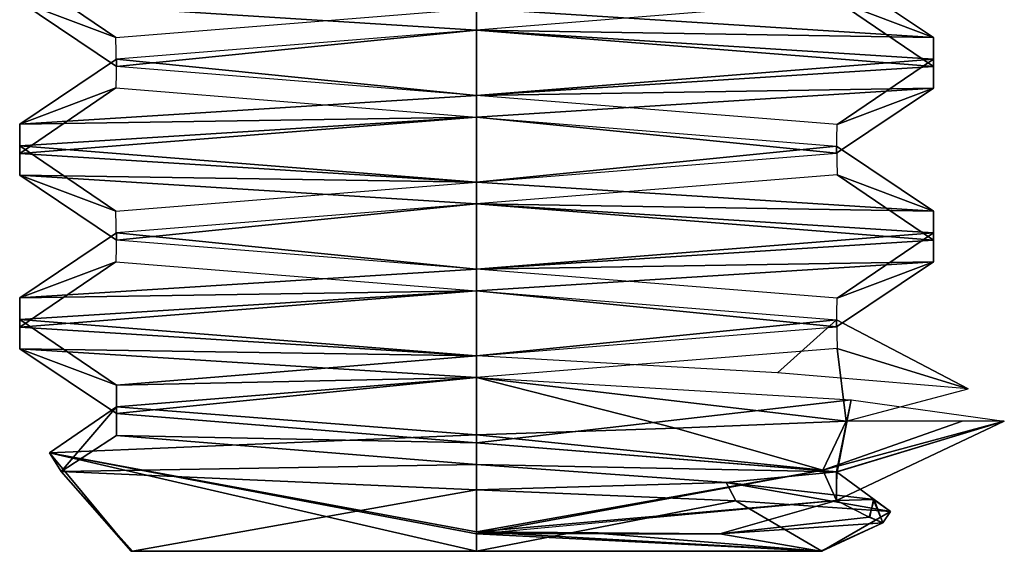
# Model space of a CAD drawing. Header units: inches. Extents: x -9 to 9, y -0.4 to 0.6.
# Tile 40 of 98: x -2.0822 to -1.905, y -0.445 to -0.3494. Entities that reach past the tile are written whole.
import ezdxf

# ---------------------------------------------------------------- set-up
doc = ezdxf.new("R2010")
doc.units = ezdxf.units.IN
doc.header["$LTSCALE"] = 65.185185
doc.header["$MEASUREMENT"] = 0
for name, color, linetype in [('1019', 7, 'CONTINUOUS'), ('1021', 7, 'CONTINUOUS'), ('1022', 7, 'CONTINUOUS'), ('1024', 7, 'CONTINUOUS'), ('1026', 7, 'CONTINUOUS'), ('1027', 7, 'CONTINUOUS'), ('1032', 7, 'CONTINUOUS'), ('1033', 7, 'CONTINUOUS'), ('1037', 7, 'CONTINUOUS'), ('1038', 7, 'CONTINUOUS'), ('1040', 7, 'CONTINUOUS'), ('1043', 7, 'CONTINUOUS'), ('1167', 7, 'CONTINUOUS'), ('1168', 7, 'CONTINUOUS'), ('1171', 7, 'CONTINUOUS'), ('1172', 7, 'CONTINUOUS'), ('1174', 7, 'CONTINUOUS'), ('1176', 7, 'CONTINUOUS'), ('1177', 7, 'CONTINUOUS'), ('1182', 7, 'CONTINUOUS'), ('1183', 7, 'CONTINUOUS'), ('1187', 7, 'CONTINUOUS'), ('1188', 7, 'CONTINUOUS'), ('1191', 7, 'CONTINUOUS'), ('1192', 7, 'CONTINUOUS')]:
    doc.layers.add(name, color=color, linetype=linetype)

msp = doc.modelspace()

# ---------------------------------------------------------------- linework, layer by layer
at = {"layer": '1019', "color": 253, "linetype": 'Continuous', "true_color": 0xa2afbf}
for points in [[(-1.91777, -0.35253, 4.30443), (-2, -0.35125, 4.257), (-2, -0.34734, 4.257), (-1.91777, -0.35253, 4.30443)], [(-1.91776, -0.35644, 4.30444), (-2, -0.35125, 4.257), (-1.91777, -0.35253, 4.30443), (-1.91776, -0.35644, 4.30444)], [(-1.91776, -0.35778, 4.39956), (-1.91776, -0.35644, 4.30444), (-1.91777, -0.35253, 4.30443), (-1.91776, -0.35778, 4.39956)], [(-2, -0.36297, 4.447), (-1.91777, -0.36168, 4.39957), (-1.91776, -0.35778, 4.39956), (-2, -0.36297, 4.447)], [(-1.91777, -0.36168, 4.39957), (-1.91776, -0.35644, 4.30444), (-1.91776, -0.35778, 4.39956), (-1.91777, -0.36168, 4.39957)], [(-2, -0.36688, 4.447), (-1.91777, -0.36168, 4.39957), (-2, -0.36297, 4.447), (-2, -0.36688, 4.447)]]:
    msp.add_3dface(points, dxfattribs=at)
at = {"layer": '1021', "color": 253, "linetype": 'Continuous', "true_color": 0xa2afbf}
for points in [[(-2, -0.40984, 4.4267), (-2.06479, -0.41508, 4.38919), (-2, -0.41375, 4.4267), (-2, -0.40984, 4.4267)], [(-2.06479, -0.41508, 4.38919), (-2.06479, -0.41899, 4.38919), (-2, -0.41375, 4.4267), (-2.06479, -0.41508, 4.38919)], [(-2.06479, -0.41508, 4.38919), (-2.06479, -0.42023, 4.31481), (-2.06479, -0.41899, 4.38919), (-2.06479, -0.41508, 4.38919)], [(-2.06479, -0.42023, 4.31481), (-2.06479, -0.42414, 4.31481), (-2.06479, -0.41899, 4.38919), (-2.06479, -0.42023, 4.31481)], [(-2.06479, -0.42023, 4.31481), (-2, -0.42547, 4.2773), (-2.06479, -0.42414, 4.31481), (-2.06479, -0.42023, 4.31481)], [(-2, -0.42547, 4.2773), (-2, -0.42938, 4.2773), (-2.06479, -0.42414, 4.31481), (-2, -0.42547, 4.2773)]]:
    msp.add_3dface(points, dxfattribs=at)
at = {"layer": '1022', "color": 253, "linetype": 'Continuous', "true_color": 0xa2afbf}
for points in [[(-2, -0.39813, 4.447), (-2, -0.39422, 4.447), (-2.08223, -0.39941, 4.39957), (-2, -0.39813, 4.447)], [(-2.08224, -0.40332, 4.39956), (-2, -0.39813, 4.447), (-2.08223, -0.39941, 4.39957), (-2.08224, -0.40332, 4.39956)], [(-2.08224, -0.40332, 4.39956), (-2.08223, -0.39941, 4.39957), (-2.08224, -0.40465, 4.30444), (-2.08224, -0.40332, 4.39956)], [(-2.08223, -0.40856, 4.30443), (-2.08224, -0.40332, 4.39956), (-2.08224, -0.40465, 4.30444), (-2.08223, -0.40856, 4.30443)], [(-2.08223, -0.40856, 4.30443), (-2.08224, -0.40465, 4.30444), (-2, -0.40984, 4.257), (-2.08223, -0.40856, 4.30443)], [(-2, -0.41375, 4.257), (-2.08223, -0.40856, 4.30443), (-2, -0.40984, 4.257), (-2, -0.41375, 4.257)]]:
    msp.add_3dface(points, dxfattribs=at)
at = {"layer": '1024', "color": 253, "linetype": 'Continuous', "true_color": 0xa2afbf}
for points in [[(-2, -0.36688, 4.447), (-2, -0.36297, 4.447), (-2.08223, -0.36816, 4.39957), (-2, -0.36688, 4.447)], [(-2.08224, -0.37207, 4.39956), (-2, -0.36688, 4.447), (-2.08223, -0.36816, 4.39957), (-2.08224, -0.37207, 4.39956)], [(-2.08224, -0.37207, 4.39956), (-2.08223, -0.36816, 4.39957), (-2.08224, -0.3734, 4.30444), (-2.08224, -0.37207, 4.39956)], [(-2.08223, -0.37731, 4.30443), (-2.08224, -0.37207, 4.39956), (-2.08224, -0.3734, 4.30444), (-2.08223, -0.37731, 4.30443)], [(-2.08223, -0.37731, 4.30443), (-2.08224, -0.3734, 4.30444), (-2, -0.37859, 4.257), (-2.08223, -0.37731, 4.30443)], [(-2, -0.3825, 4.257), (-2.08223, -0.37731, 4.30443), (-2, -0.37859, 4.257), (-2, -0.3825, 4.257)]]:
    msp.add_3dface(points, dxfattribs=at)
at = {"layer": '1026', "color": 253, "linetype": 'Continuous', "true_color": 0xa2afbf}
for points in [[(-2, -0.43394, 4.26938), (-1.95334, -0.4359, 4.2862), (-2, -0.445, 4.28044), (-2, -0.43394, 4.26938)], [(-2, -0.445, 4.28044), (-1.95334, -0.4359, 4.2862), (-1.93783, -0.445, 4.3166), (-2, -0.445, 4.28044)], [(-1.95334, -0.4359, 4.2862), (-1.92548, -0.43783, 4.32661), (-1.93783, -0.445, 4.3166), (-1.95334, -0.4359, 4.2862)], [(-1.92548, -0.43783, 4.32661), (-1.92689, -0.43988, 4.37514), (-1.93783, -0.445, 4.3166), (-1.92548, -0.43783, 4.32661)], [(-1.92689, -0.43988, 4.37514), (-1.95619, -0.44186, 4.41251), (-1.9381, -0.445, 4.38788), (-1.92689, -0.43988, 4.37514)], [(-1.93783, -0.445, 4.3166), (-1.92689, -0.43988, 4.37514), (-1.9381, -0.445, 4.38788), (-1.93783, -0.445, 4.3166)], [(-2, -0.44186, 4.4267), (-2, -0.445, 4.42356), (-1.9381, -0.445, 4.38788), (-2, -0.44186, 4.4267)], [(-1.97697, -0.44186, 4.42307), (-2, -0.44186, 4.4267), (-1.9381, -0.445, 4.38788), (-1.97697, -0.44186, 4.42307)], [(-1.95619, -0.44186, 4.41251), (-1.97697, -0.44186, 4.42307), (-1.9381, -0.445, 4.38788), (-1.95619, -0.44186, 4.41251)]]:
    msp.add_3dface(points, dxfattribs=at)
at = {"layer": '1027', "color": 253, "linetype": 'Continuous', "true_color": 0xa2afbf}
msp.add_3dface([(-2, -0.34734, 4.257), (-2, -0.35125, 4.257), (-2.08223, -0.34606, 4.30443), (-2, -0.34734, 4.257)], dxfattribs=at)
at = {"layer": '1032', "color": 253, "linetype": 'Continuous', "true_color": 0xa2afbf}
for points in [[(-2, -0.44186, 4.4267), (-2, -0.42404, 4.44452), (-2.07686, -0.4273, 4.39738), (-2, -0.44186, 4.4267)], [(-2, -0.44186, 4.4267), (-2.07686, -0.4273, 4.39738), (-2, -0.445, 4.42356), (-2, -0.44186, 4.4267)], [(-2.07686, -0.4273, 4.39738), (-2.07477, -0.43063, 4.30965), (-2.06217, -0.445, 4.3874), (-2.07686, -0.4273, 4.39738)], [(-2, -0.445, 4.42356), (-2.07686, -0.4273, 4.39738), (-2.06217, -0.445, 4.3874), (-2, -0.445, 4.42356)], [(-2.07477, -0.43063, 4.30965), (-2, -0.43394, 4.26938), (-2.0619, -0.445, 4.31612), (-2.07477, -0.43063, 4.30965)], [(-2.06217, -0.445, 4.3874), (-2.07477, -0.43063, 4.30965), (-2.0619, -0.445, 4.31612), (-2.06217, -0.445, 4.3874)], [(-2.0619, -0.445, 4.31612), (-2, -0.43394, 4.26938), (-2, -0.445, 4.28044), (-2.0619, -0.445, 4.31612)]]:
    msp.add_3dface(points, dxfattribs=at)
at = {"layer": '1033', "color": 253, "linetype": 'Continuous', "true_color": 0xa2afbf}
for points in [[(-2, -0.3825, 4.257), (-2, -0.37859, 4.257), (-1.91777, -0.38378, 4.30443), (-2, -0.3825, 4.257)], [(-1.91776, -0.38769, 4.30444), (-2, -0.3825, 4.257), (-1.91777, -0.38378, 4.30443), (-1.91776, -0.38769, 4.30444)], [(-1.91776, -0.38769, 4.30444), (-1.91777, -0.38378, 4.30443), (-1.91776, -0.38903, 4.39956), (-1.91776, -0.38769, 4.30444)], [(-1.91777, -0.39293, 4.39957), (-1.91776, -0.38769, 4.30444), (-1.91776, -0.38903, 4.39956), (-1.91777, -0.39293, 4.39957)], [(-1.91777, -0.39293, 4.39957), (-1.91776, -0.38903, 4.39956), (-2, -0.39422, 4.447), (-1.91777, -0.39293, 4.39957)], [(-2, -0.39813, 4.447), (-1.91777, -0.39293, 4.39957), (-2, -0.39422, 4.447), (-2, -0.39813, 4.447)]]:
    msp.add_3dface(points, dxfattribs=at)
at = {"layer": '1037', "color": 253, "linetype": 'Continuous', "true_color": 0xa2afbf}
for points in [[(-2.08224, -0.34082, 4.39956), (-2.08223, -0.34606, 4.30443), (-2.06491, -0.35258, 4.38898), (-2.08224, -0.34082, 4.39956)], [(-2, -0.34734, 4.4267), (-2.08224, -0.34082, 4.39956), (-2.06491, -0.35258, 4.38898), (-2, -0.34734, 4.4267)], [(-2.08223, -0.34606, 4.30443), (-2, -0.35125, 4.257), (-2.06482, -0.35775, 4.31486), (-2.08223, -0.34606, 4.30443)], [(-2.06491, -0.35258, 4.38898), (-2.08223, -0.34606, 4.30443), (-2.06482, -0.35775, 4.31486), (-2.06491, -0.35258, 4.38898)], [(-2.06482, -0.35775, 4.31486), (-2, -0.35125, 4.257), (-2, -0.36297, 4.2773), (-2.06482, -0.35775, 4.31486)], [(-2, -0.35125, 4.257), (-1.91776, -0.35644, 4.30444), (-2, -0.36297, 4.2773), (-2, -0.35125, 4.257)], [(-2, -0.36297, 4.2773), (-1.91776, -0.35644, 4.30444), (-1.93509, -0.3682, 4.31502), (-2, -0.36297, 4.2773)], [(-1.91776, -0.35644, 4.30444), (-1.91777, -0.36168, 4.39957), (-1.93509, -0.3682, 4.31502), (-1.91776, -0.35644, 4.30444)], [(-1.91777, -0.36168, 4.39957), (-2, -0.36688, 4.447), (-1.93518, -0.37337, 4.38914), (-1.91777, -0.36168, 4.39957)], [(-1.93509, -0.3682, 4.31502), (-1.91777, -0.36168, 4.39957), (-1.93518, -0.37337, 4.38914), (-1.93509, -0.3682, 4.31502)], [(-2, -0.36688, 4.447), (-2.08224, -0.37207, 4.39956), (-2, -0.37859, 4.4267), (-2, -0.36688, 4.447)], [(-1.93518, -0.37337, 4.38914), (-2, -0.36688, 4.447), (-2, -0.37859, 4.4267), (-1.93518, -0.37337, 4.38914)], [(-2.08224, -0.37207, 4.39956), (-2.08223, -0.37731, 4.30443), (-2.06491, -0.38383, 4.38898), (-2.08224, -0.37207, 4.39956)], [(-2, -0.37859, 4.4267), (-2.08224, -0.37207, 4.39956), (-2.06491, -0.38383, 4.38898), (-2, -0.37859, 4.4267)], [(-2.08223, -0.37731, 4.30443), (-2, -0.3825, 4.257), (-2.06482, -0.389, 4.31486), (-2.08223, -0.37731, 4.30443)], [(-2.06491, -0.38383, 4.38898), (-2.08223, -0.37731, 4.30443), (-2.06482, -0.389, 4.31486), (-2.06491, -0.38383, 4.38898)], [(-2.06482, -0.389, 4.31486), (-2, -0.3825, 4.257), (-2, -0.39422, 4.2773), (-2.06482, -0.389, 4.31486)], [(-2, -0.3825, 4.257), (-1.91776, -0.38769, 4.30444), (-2, -0.39422, 4.2773), (-2, -0.3825, 4.257)], [(-2, -0.39422, 4.2773), (-1.91776, -0.38769, 4.30444), (-1.93509, -0.39945, 4.31502), (-2, -0.39422, 4.2773)], [(-1.91776, -0.38769, 4.30444), (-1.91777, -0.39293, 4.39957), (-1.93509, -0.39945, 4.31502), (-1.91776, -0.38769, 4.30444)], [(-1.91777, -0.39293, 4.39957), (-2, -0.39813, 4.447), (-1.93518, -0.40462, 4.38914), (-1.91777, -0.39293, 4.39957)], [(-1.93509, -0.39945, 4.31502), (-1.91777, -0.39293, 4.39957), (-1.93518, -0.40462, 4.38914), (-1.93509, -0.39945, 4.31502)], [(-2, -0.39813, 4.447), (-2.08224, -0.40332, 4.39956), (-2, -0.40984, 4.4267), (-2, -0.39813, 4.447)], [(-1.93518, -0.40462, 4.38914), (-2, -0.39813, 4.447), (-2, -0.40984, 4.4267), (-1.93518, -0.40462, 4.38914)], [(-2.08224, -0.40332, 4.39956), (-2.08223, -0.40856, 4.30443), (-2.06479, -0.41508, 4.38919), (-2.08224, -0.40332, 4.39956)], [(-2, -0.40984, 4.4267), (-2.08224, -0.40332, 4.39956), (-2.06479, -0.41508, 4.38919), (-2, -0.40984, 4.4267)], [(-2.08223, -0.40856, 4.30443), (-2, -0.41375, 4.257), (-2.06479, -0.42023, 4.31481), (-2.08223, -0.40856, 4.30443)], [(-2.06479, -0.41508, 4.38919), (-2.08223, -0.40856, 4.30443), (-2.06479, -0.42023, 4.31481), (-2.06479, -0.41508, 4.38919)], [(-2.06479, -0.42023, 4.31481), (-2, -0.41375, 4.257), (-2, -0.42547, 4.2773), (-2.06479, -0.42023, 4.31481)], [(-2, -0.41375, 4.257), (-1.93257, -0.41772, 4.28508), (-2, -0.42547, 4.2773), (-2, -0.41375, 4.257)], [(-2, -0.42547, 4.2773), (-1.93257, -0.41772, 4.28508), (-1.93509, -0.4307, 4.31502), (-2, -0.42547, 4.2773)], [(-1.93257, -0.41772, 4.28508), (-1.905, -0.42156, 4.352), (-1.93509, -0.4307, 4.31502), (-1.93257, -0.41772, 4.28508)], [(-1.905, -0.42156, 4.352), (-1.93764, -0.43041, 4.41144), (-1.93518, -0.43587, 4.38914), (-1.905, -0.42156, 4.352)], [(-1.93509, -0.4307, 4.31502), (-1.905, -0.42156, 4.352), (-1.93518, -0.43587, 4.38914), (-1.93509, -0.4307, 4.31502)], [(-1.93764, -0.43041, 4.41144), (-2, -0.44186, 4.4267), (-1.93518, -0.43587, 4.38914), (-1.93764, -0.43041, 4.41144)]]:
    msp.add_3dface(points, dxfattribs=at)
at = {"layer": '1038', "color": 253, "linetype": 'Continuous', "true_color": 0xa2afbf}
for points in [[(-1.91777, -0.35253, 4.30443), (-2, -0.34734, 4.257), (-1.93518, -0.34085, 4.31486), (-1.91777, -0.35253, 4.30443)], [(-1.93509, -0.34602, 4.38898), (-1.91777, -0.35253, 4.30443), (-1.93518, -0.34085, 4.31486), (-1.93509, -0.34602, 4.38898)], [(-2, -0.35125, 4.4267), (-1.91776, -0.35778, 4.39956), (-1.93509, -0.34602, 4.38898), (-2, -0.35125, 4.4267)], [(-1.91776, -0.35778, 4.39956), (-1.91777, -0.35253, 4.30443), (-1.93509, -0.34602, 4.38898), (-1.91776, -0.35778, 4.39956)], [(-2.06482, -0.35647, 4.38914), (-2, -0.36297, 4.447), (-2, -0.35125, 4.4267), (-2.06482, -0.35647, 4.38914)], [(-2, -0.36297, 4.447), (-1.91776, -0.35778, 4.39956), (-2, -0.35125, 4.4267), (-2, -0.36297, 4.447)], [(-2.08223, -0.36816, 4.39957), (-2, -0.36297, 4.447), (-2.06482, -0.35647, 4.38914), (-2.08223, -0.36816, 4.39957)], [(-2.06491, -0.36164, 4.31502), (-2.08223, -0.36816, 4.39957), (-2.06482, -0.35647, 4.38914), (-2.06491, -0.36164, 4.31502)], [(-2.08224, -0.3734, 4.30444), (-2.08223, -0.36816, 4.39957), (-2.06491, -0.36164, 4.31502), (-2.08224, -0.3734, 4.30444)], [(-2, -0.36688, 4.2773), (-2.08224, -0.3734, 4.30444), (-2.06491, -0.36164, 4.31502), (-2, -0.36688, 4.2773)], [(-2, -0.37859, 4.257), (-2.08224, -0.3734, 4.30444), (-2, -0.36688, 4.2773), (-2, -0.37859, 4.257)], [(-1.93518, -0.3721, 4.31486), (-2, -0.37859, 4.257), (-2, -0.36688, 4.2773), (-1.93518, -0.3721, 4.31486)], [(-1.91777, -0.38378, 4.30443), (-2, -0.37859, 4.257), (-1.93518, -0.3721, 4.31486), (-1.91777, -0.38378, 4.30443)], [(-1.93509, -0.37727, 4.38898), (-1.91777, -0.38378, 4.30443), (-1.93518, -0.3721, 4.31486), (-1.93509, -0.37727, 4.38898)], [(-2, -0.3825, 4.4267), (-1.91776, -0.38903, 4.39956), (-1.93509, -0.37727, 4.38898), (-2, -0.3825, 4.4267)], [(-1.91776, -0.38903, 4.39956), (-1.91777, -0.38378, 4.30443), (-1.93509, -0.37727, 4.38898), (-1.91776, -0.38903, 4.39956)], [(-2.06482, -0.38772, 4.38914), (-2, -0.39422, 4.447), (-2, -0.3825, 4.4267), (-2.06482, -0.38772, 4.38914)], [(-2, -0.39422, 4.447), (-1.91776, -0.38903, 4.39956), (-2, -0.3825, 4.4267), (-2, -0.39422, 4.447)], [(-2.08223, -0.39941, 4.39957), (-2, -0.39422, 4.447), (-2.06482, -0.38772, 4.38914), (-2.08223, -0.39941, 4.39957)], [(-2.06491, -0.39289, 4.31502), (-2.08223, -0.39941, 4.39957), (-2.06482, -0.38772, 4.38914), (-2.06491, -0.39289, 4.31502)], [(-2.08224, -0.40465, 4.30444), (-2.08223, -0.39941, 4.39957), (-2.06491, -0.39289, 4.31502), (-2.08224, -0.40465, 4.30444)], [(-2, -0.39813, 4.2773), (-2.08224, -0.40465, 4.30444), (-2.06491, -0.39289, 4.31502), (-2, -0.39813, 4.2773)], [(-2, -0.40984, 4.257), (-2.08224, -0.40465, 4.30444), (-2, -0.39813, 4.2773), (-2, -0.40984, 4.257)], [(-1.93518, -0.40335, 4.31486), (-2, -0.40984, 4.257), (-2, -0.39813, 4.2773), (-1.93518, -0.40335, 4.31486)], [(-1.94583, -0.41288, 4.27396), (-2, -0.40984, 4.257), (-1.93518, -0.40335, 4.31486), (-1.94583, -0.41288, 4.27396)], [(-1.91149, -0.41576, 4.3175), (-1.94583, -0.41288, 4.27396), (-1.93518, -0.40335, 4.31486), (-1.91149, -0.41576, 4.3175)], [(-1.93509, -0.40852, 4.38898), (-1.91149, -0.41576, 4.3175), (-1.93518, -0.40335, 4.31486), (-1.93509, -0.40852, 4.38898)], [(-2, -0.41375, 4.4267), (-1.93344, -0.42156, 4.41978), (-1.93509, -0.40852, 4.38898), (-2, -0.41375, 4.4267)], [(-1.93344, -0.42156, 4.41978), (-1.91149, -0.41576, 4.3175), (-1.93509, -0.40852, 4.38898), (-1.93344, -0.42156, 4.41978)], [(-2.06479, -0.41899, 4.38919), (-2, -0.42404, 4.44452), (-2, -0.41375, 4.4267), (-2.06479, -0.41899, 4.38919)], [(-1.9642, -0.42282, 4.43864), (-1.93344, -0.42156, 4.41978), (-2, -0.41375, 4.4267), (-1.9642, -0.42282, 4.43864)], [(-2, -0.42404, 4.44452), (-1.9642, -0.42282, 4.43864), (-2, -0.41375, 4.4267), (-2, -0.42404, 4.44452)], [(-2.07686, -0.4273, 4.39738), (-2, -0.42404, 4.44452), (-2.06479, -0.41899, 4.38919), (-2.07686, -0.4273, 4.39738)], [(-2.07477, -0.43063, 4.30965), (-2.07686, -0.4273, 4.39738), (-2.06479, -0.41899, 4.38919), (-2.07477, -0.43063, 4.30965)], [(-2.06479, -0.42414, 4.31481), (-2.07477, -0.43063, 4.30965), (-2.06479, -0.41899, 4.38919), (-2.06479, -0.42414, 4.31481)], [(-2, -0.42938, 4.2773), (-2.07477, -0.43063, 4.30965), (-2.06479, -0.42414, 4.31481), (-2, -0.42938, 4.2773)], [(-2, -0.43394, 4.26938), (-2.07477, -0.43063, 4.30965), (-2, -0.42938, 4.2773), (-2, -0.43394, 4.26938)], [(-1.95506, -0.43261, 4.29233), (-2, -0.43394, 4.26938), (-2, -0.42938, 4.2773), (-1.95506, -0.43261, 4.29233)], [(-1.95334, -0.4359, 4.2862), (-2, -0.43394, 4.26938), (-1.95506, -0.43261, 4.29233), (-1.95334, -0.4359, 4.2862)], [(-1.92548, -0.43783, 4.32661), (-1.95334, -0.4359, 4.2862), (-1.95506, -0.43261, 4.29233), (-1.92548, -0.43783, 4.32661)], [(-1.9286, -0.43565, 4.33003), (-1.92548, -0.43783, 4.32661), (-1.95506, -0.43261, 4.29233), (-1.9286, -0.43565, 4.33003)], [(-1.9292, -0.43885, 4.37582), (-1.92689, -0.43988, 4.37514), (-1.9286, -0.43565, 4.33003), (-1.9292, -0.43885, 4.37582)], [(-1.92689, -0.43988, 4.37514), (-1.92548, -0.43783, 4.32661), (-1.9286, -0.43565, 4.33003), (-1.92689, -0.43988, 4.37514)], [(-1.95619, -0.44186, 4.41251), (-1.92689, -0.43988, 4.37514), (-1.9292, -0.43885, 4.37582), (-1.95619, -0.44186, 4.41251)]]:
    msp.add_3dface(points, dxfattribs=at)
at = {"layer": '1040', "color": 253, "linetype": 'Continuous', "true_color": 0xa2afbf}
for points in [[(-2, -0.445, 4.42356), (-2.06217, -0.445, 4.3874), (-1.9381, -0.445, 4.38788), (-2, -0.445, 4.42356)], [(-2.06217, -0.445, 4.3874), (-2.0619, -0.445, 4.31612), (-1.93783, -0.445, 4.3166), (-2.06217, -0.445, 4.3874)], [(-2.06217, -0.445, 4.3874), (-1.93783, -0.445, 4.3166), (-1.9381, -0.445, 4.38788), (-2.06217, -0.445, 4.3874)], [(-2.0619, -0.445, 4.31612), (-2, -0.445, 4.28044), (-1.93783, -0.445, 4.3166), (-2.0619, -0.445, 4.31612)]]:
    msp.add_3dface(points, dxfattribs=at)
at = {"layer": '1043', "color": 253, "linetype": 'Continuous', "true_color": 0xa2afbf}
for points in [[(-1.93764, -0.43041, 4.41144), (-1.93344, -0.42156, 4.41978), (-1.9642, -0.42282, 4.43864), (-1.93764, -0.43041, 4.41144)], [(-1.93764, -0.43041, 4.41144), (-1.905, -0.42156, 4.352), (-1.91259, -0.42156, 4.3892), (-1.93764, -0.43041, 4.41144)], [(-1.93344, -0.42156, 4.41978), (-1.93764, -0.43041, 4.41144), (-1.91259, -0.42156, 4.3892), (-1.93344, -0.42156, 4.41978)], [(-1.93764, -0.43041, 4.41144), (-1.9642, -0.42282, 4.43864), (-2, -0.42404, 4.44452), (-1.93764, -0.43041, 4.41144)], [(-2, -0.44186, 4.4267), (-1.93764, -0.43041, 4.41144), (-2, -0.42404, 4.44452), (-2, -0.44186, 4.4267)]]:
    msp.add_3dface(points, dxfattribs=at)
at = {"layer": '1167', "color": 253, "linetype": 'Continuous', "true_color": 0xa2afbf}
for points in [[(-1.91777, -0.35253, -4.39957), (-2, -0.35125, -4.447), (-2, -0.34734, -4.447), (-1.91777, -0.35253, -4.39957)], [(-1.91776, -0.35644, -4.39956), (-2, -0.35125, -4.447), (-1.91777, -0.35253, -4.39957), (-1.91776, -0.35644, -4.39956)], [(-1.91776, -0.35778, -4.30444), (-1.91776, -0.35644, -4.39956), (-1.91777, -0.35253, -4.39957), (-1.91776, -0.35778, -4.30444)], [(-2, -0.36297, -4.257), (-1.91777, -0.36168, -4.30443), (-1.91776, -0.35778, -4.30444), (-2, -0.36297, -4.257)], [(-1.91777, -0.36168, -4.30443), (-1.91776, -0.35644, -4.39956), (-1.91776, -0.35778, -4.30444), (-1.91777, -0.36168, -4.30443)], [(-2, -0.36688, -4.257), (-1.91777, -0.36168, -4.30443), (-2, -0.36297, -4.257), (-2, -0.36688, -4.257)]]:
    msp.add_3dface(points, dxfattribs=at)
at = {"layer": '1168', "color": 253, "linetype": 'Continuous', "true_color": 0xa2afbf}
for points in [[(-2, -0.42547, -4.4267), (-1.93521, -0.43071, -4.38919), (-2, -0.42938, -4.4267), (-2, -0.42547, -4.4267)], [(-1.93521, -0.43071, -4.38919), (-1.95504, -0.4326, -4.41166), (-2, -0.42938, -4.4267), (-1.93521, -0.43071, -4.38919)], [(-1.93521, -0.43071, -4.38919), (-1.92845, -0.43569, -4.37349), (-1.95504, -0.4326, -4.41166), (-1.93521, -0.43071, -4.38919)], [(-1.93521, -0.43071, -4.38919), (-1.93521, -0.43585, -4.31481), (-1.92845, -0.43569, -4.37349), (-1.93521, -0.43071, -4.38919)], [(-1.93521, -0.43585, -4.31481), (-2, -0.44148, -4.2773), (-1.95619, -0.44186, -4.29149), (-1.93521, -0.43585, -4.31481)], [(-1.93521, -0.43585, -4.31481), (-1.95619, -0.44186, -4.29149), (-1.92934, -0.43885, -4.32776), (-1.93521, -0.43585, -4.31481)], [(-1.93521, -0.43585, -4.31481), (-1.92934, -0.43885, -4.32776), (-1.92845, -0.43569, -4.37349), (-1.93521, -0.43585, -4.31481)], [(-1.95619, -0.44186, -4.29149), (-2, -0.44148, -4.2773), (-1.97697, -0.44188, -4.28093), (-1.95619, -0.44186, -4.29149)]]:
    msp.add_3dface(points, dxfattribs=at)
at = {"layer": '1171', "color": 253, "linetype": 'Continuous', "true_color": 0xa2afbf}
for points in [[(-2, -0.40984, -4.2773), (-2.06479, -0.41508, -4.31481), (-2, -0.41375, -4.2773), (-2, -0.40984, -4.2773)], [(-2.06479, -0.41508, -4.31481), (-2.06479, -0.41899, -4.31481), (-2, -0.41375, -4.2773), (-2.06479, -0.41508, -4.31481)], [(-2.06479, -0.41508, -4.31481), (-2.06479, -0.42023, -4.38919), (-2.06479, -0.41899, -4.31481), (-2.06479, -0.41508, -4.31481)], [(-2.06479, -0.42023, -4.38919), (-2.06479, -0.42414, -4.38919), (-2.06479, -0.41899, -4.31481), (-2.06479, -0.42023, -4.38919)], [(-2.06479, -0.42023, -4.38919), (-2, -0.42547, -4.4267), (-2.06479, -0.42414, -4.38919), (-2.06479, -0.42023, -4.38919)], [(-2, -0.42547, -4.4267), (-2, -0.42938, -4.4267), (-2.06479, -0.42414, -4.38919), (-2, -0.42547, -4.4267)]]:
    msp.add_3dface(points, dxfattribs=at)
at = {"layer": '1172', "color": 253, "linetype": 'Continuous', "true_color": 0xa2afbf}
for points in [[(-2, -0.39813, -4.257), (-2, -0.39422, -4.257), (-2.08223, -0.39941, -4.30443), (-2, -0.39813, -4.257)], [(-2.08224, -0.40332, -4.30444), (-2, -0.39813, -4.257), (-2.08223, -0.39941, -4.30443), (-2.08224, -0.40332, -4.30444)], [(-2.08224, -0.40332, -4.30444), (-2.08223, -0.39941, -4.30443), (-2.08224, -0.40465, -4.39956), (-2.08224, -0.40332, -4.30444)], [(-2.08223, -0.40856, -4.39957), (-2.08224, -0.40332, -4.30444), (-2.08224, -0.40465, -4.39956), (-2.08223, -0.40856, -4.39957)], [(-2.08223, -0.40856, -4.39957), (-2.08224, -0.40465, -4.39956), (-2, -0.40984, -4.447), (-2.08223, -0.40856, -4.39957)], [(-2, -0.41375, -4.447), (-2.08223, -0.40856, -4.39957), (-2, -0.40984, -4.447), (-2, -0.41375, -4.447)]]:
    msp.add_3dface(points, dxfattribs=at)
at = {"layer": '1174', "color": 253, "linetype": 'Continuous', "true_color": 0xa2afbf}
for points in [[(-2, -0.36688, -4.257), (-2, -0.36297, -4.257), (-2.08223, -0.36816, -4.30443), (-2, -0.36688, -4.257)], [(-2.08224, -0.37207, -4.30444), (-2, -0.36688, -4.257), (-2.08223, -0.36816, -4.30443), (-2.08224, -0.37207, -4.30444)], [(-2.08224, -0.37207, -4.30444), (-2.08223, -0.36816, -4.30443), (-2.08224, -0.3734, -4.39956), (-2.08224, -0.37207, -4.30444)], [(-2.08223, -0.37731, -4.39957), (-2.08224, -0.37207, -4.30444), (-2.08224, -0.3734, -4.39956), (-2.08223, -0.37731, -4.39957)], [(-2.08223, -0.37731, -4.39957), (-2.08224, -0.3734, -4.39956), (-2, -0.37859, -4.447), (-2.08223, -0.37731, -4.39957)], [(-2, -0.3825, -4.447), (-2.08223, -0.37731, -4.39957), (-2, -0.37859, -4.447), (-2, -0.3825, -4.447)]]:
    msp.add_3dface(points, dxfattribs=at)
at = {"layer": '1176', "color": 253, "linetype": 'Continuous', "true_color": 0xa2afbf}
for points in [[(-2, -0.43394, -4.43462), (-1.95334, -0.4359, -4.4178), (-2, -0.445, -4.42356), (-2, -0.43394, -4.43462)], [(-2, -0.445, -4.42356), (-1.95334, -0.4359, -4.4178), (-1.93783, -0.445, -4.3874), (-2, -0.445, -4.42356)], [(-1.95334, -0.4359, -4.4178), (-1.92548, -0.43783, -4.37739), (-1.93783, -0.445, -4.3874), (-1.95334, -0.4359, -4.4178)], [(-1.92548, -0.43783, -4.37739), (-1.92689, -0.43988, -4.32886), (-1.93783, -0.445, -4.3874), (-1.92548, -0.43783, -4.37739)], [(-1.92689, -0.43988, -4.32886), (-1.95619, -0.44186, -4.29149), (-1.9381, -0.445, -4.31612), (-1.92689, -0.43988, -4.32886)], [(-1.93783, -0.445, -4.3874), (-1.92689, -0.43988, -4.32886), (-1.9381, -0.445, -4.31612), (-1.93783, -0.445, -4.3874)], [(-2, -0.44148, -4.2773), (-2, -0.445, -4.28044), (-1.9381, -0.445, -4.31612), (-2, -0.44148, -4.2773)], [(-1.97697, -0.44188, -4.28093), (-2, -0.44148, -4.2773), (-1.9381, -0.445, -4.31612), (-1.97697, -0.44188, -4.28093)], [(-1.95619, -0.44186, -4.29149), (-1.97697, -0.44188, -4.28093), (-1.9381, -0.445, -4.31612), (-1.95619, -0.44186, -4.29149)]]:
    msp.add_3dface(points, dxfattribs=at)
at = {"layer": '1177', "color": 253, "linetype": 'Continuous', "true_color": 0xa2afbf}
msp.add_3dface([(-2, -0.34734, -4.447), (-2, -0.35125, -4.447), (-2.08223, -0.34606, -4.39957), (-2, -0.34734, -4.447)], dxfattribs=at)
at = {"layer": '1182', "color": 253, "linetype": 'Continuous', "true_color": 0xa2afbf}
for points in [[(-2, -0.44148, -4.2773), (-2, -0.42404, -4.25948), (-2.07686, -0.4273, -4.30662), (-2, -0.44148, -4.2773)], [(-2, -0.44148, -4.2773), (-2.07686, -0.4273, -4.30662), (-2, -0.445, -4.28044), (-2, -0.44148, -4.2773)], [(-2.07686, -0.4273, -4.30662), (-2.07477, -0.43063, -4.39435), (-2.06217, -0.445, -4.3166), (-2.07686, -0.4273, -4.30662)], [(-2, -0.445, -4.28044), (-2.07686, -0.4273, -4.30662), (-2.06217, -0.445, -4.3166), (-2, -0.445, -4.28044)], [(-2.07477, -0.43063, -4.39435), (-2, -0.43394, -4.43462), (-2.0619, -0.445, -4.38788), (-2.07477, -0.43063, -4.39435)], [(-2.06217, -0.445, -4.3166), (-2.07477, -0.43063, -4.39435), (-2.0619, -0.445, -4.38788), (-2.06217, -0.445, -4.3166)], [(-2.0619, -0.445, -4.38788), (-2, -0.43394, -4.43462), (-2, -0.445, -4.42356), (-2.0619, -0.445, -4.38788)]]:
    msp.add_3dface(points, dxfattribs=at)
at = {"layer": '1183', "color": 253, "linetype": 'Continuous', "true_color": 0xa2afbf}
for points in [[(-2, -0.3825, -4.447), (-2, -0.37859, -4.447), (-1.91777, -0.38378, -4.39957), (-2, -0.3825, -4.447)], [(-1.91776, -0.38769, -4.39956), (-2, -0.3825, -4.447), (-1.91777, -0.38378, -4.39957), (-1.91776, -0.38769, -4.39956)], [(-1.91776, -0.38769, -4.39956), (-1.91777, -0.38378, -4.39957), (-1.91776, -0.38903, -4.30444), (-1.91776, -0.38769, -4.39956)], [(-1.91777, -0.39293, -4.30443), (-1.91776, -0.38769, -4.39956), (-1.91776, -0.38903, -4.30444), (-1.91777, -0.39293, -4.30443)], [(-1.91777, -0.39293, -4.30443), (-1.91776, -0.38903, -4.30444), (-2, -0.39422, -4.257), (-1.91777, -0.39293, -4.30443)], [(-2, -0.39813, -4.257), (-1.91777, -0.39293, -4.30443), (-2, -0.39422, -4.257), (-2, -0.39813, -4.257)]]:
    msp.add_3dface(points, dxfattribs=at)
at = {"layer": '1187', "color": 253, "linetype": 'Continuous', "true_color": 0xa2afbf}
for points in [[(-2.08224, -0.34082, -4.30444), (-2.08223, -0.34606, -4.39957), (-2.06491, -0.35258, -4.31502), (-2.08224, -0.34082, -4.30444)], [(-2, -0.34734, -4.2773), (-2.08224, -0.34082, -4.30444), (-2.06491, -0.35258, -4.31502), (-2, -0.34734, -4.2773)], [(-2.08223, -0.34606, -4.39957), (-2, -0.35125, -4.447), (-2.06482, -0.35775, -4.38914), (-2.08223, -0.34606, -4.39957)], [(-2.06491, -0.35258, -4.31502), (-2.08223, -0.34606, -4.39957), (-2.06482, -0.35775, -4.38914), (-2.06491, -0.35258, -4.31502)], [(-2.06482, -0.35775, -4.38914), (-2, -0.35125, -4.447), (-2, -0.36297, -4.4267), (-2.06482, -0.35775, -4.38914)], [(-2, -0.35125, -4.447), (-1.91776, -0.35644, -4.39956), (-2, -0.36297, -4.4267), (-2, -0.35125, -4.447)], [(-2, -0.36297, -4.4267), (-1.91776, -0.35644, -4.39956), (-1.93509, -0.3682, -4.38898), (-2, -0.36297, -4.4267)], [(-1.91776, -0.35644, -4.39956), (-1.91777, -0.36168, -4.30443), (-1.93509, -0.3682, -4.38898), (-1.91776, -0.35644, -4.39956)], [(-1.91777, -0.36168, -4.30443), (-2, -0.36688, -4.257), (-1.93518, -0.37337, -4.31486), (-1.91777, -0.36168, -4.30443)], [(-1.93509, -0.3682, -4.38898), (-1.91777, -0.36168, -4.30443), (-1.93518, -0.37337, -4.31486), (-1.93509, -0.3682, -4.38898)], [(-2, -0.36688, -4.257), (-2.08224, -0.37207, -4.30444), (-2, -0.37859, -4.2773), (-2, -0.36688, -4.257)], [(-1.93518, -0.37337, -4.31486), (-2, -0.36688, -4.257), (-2, -0.37859, -4.2773), (-1.93518, -0.37337, -4.31486)], [(-2.08224, -0.37207, -4.30444), (-2.08223, -0.37731, -4.39957), (-2.06491, -0.38383, -4.31502), (-2.08224, -0.37207, -4.30444)], [(-2, -0.37859, -4.2773), (-2.08224, -0.37207, -4.30444), (-2.06491, -0.38383, -4.31502), (-2, -0.37859, -4.2773)], [(-2.08223, -0.37731, -4.39957), (-2, -0.3825, -4.447), (-2.06482, -0.389, -4.38914), (-2.08223, -0.37731, -4.39957)], [(-2.06491, -0.38383, -4.31502), (-2.08223, -0.37731, -4.39957), (-2.06482, -0.389, -4.38914), (-2.06491, -0.38383, -4.31502)], [(-2.06482, -0.389, -4.38914), (-2, -0.3825, -4.447), (-2, -0.39422, -4.4267), (-2.06482, -0.389, -4.38914)], [(-2, -0.3825, -4.447), (-1.91776, -0.38769, -4.39956), (-2, -0.39422, -4.4267), (-2, -0.3825, -4.447)], [(-2, -0.39422, -4.4267), (-1.91776, -0.38769, -4.39956), (-1.93509, -0.39945, -4.38898), (-2, -0.39422, -4.4267)], [(-1.91776, -0.38769, -4.39956), (-1.91777, -0.39293, -4.30443), (-1.93509, -0.39945, -4.38898), (-1.91776, -0.38769, -4.39956)], [(-1.91777, -0.39293, -4.30443), (-2, -0.39813, -4.257), (-1.93518, -0.40462, -4.31486), (-1.91777, -0.39293, -4.30443)], [(-1.93509, -0.39945, -4.38898), (-1.91777, -0.39293, -4.30443), (-1.93518, -0.40462, -4.31486), (-1.93509, -0.39945, -4.38898)], [(-2, -0.39813, -4.257), (-2.08224, -0.40332, -4.30444), (-2, -0.40984, -4.2773), (-2, -0.39813, -4.257)], [(-1.93518, -0.40462, -4.31486), (-2, -0.39813, -4.257), (-2, -0.40984, -4.2773), (-1.93518, -0.40462, -4.31486)], [(-2.08224, -0.40332, -4.30444), (-2.08223, -0.40856, -4.39957), (-2.06479, -0.41508, -4.31481), (-2.08224, -0.40332, -4.30444)], [(-2, -0.40984, -4.2773), (-2.08224, -0.40332, -4.30444), (-2.06479, -0.41508, -4.31481), (-2, -0.40984, -4.2773)], [(-2.08223, -0.40856, -4.39957), (-2, -0.41375, -4.447), (-2.06479, -0.42023, -4.38919), (-2.08223, -0.40856, -4.39957)], [(-2.06479, -0.41508, -4.31481), (-2.08223, -0.40856, -4.39957), (-2.06479, -0.42023, -4.38919), (-2.06479, -0.41508, -4.31481)], [(-2.06479, -0.42023, -4.38919), (-2, -0.41375, -4.447), (-2, -0.42547, -4.4267), (-2.06479, -0.42023, -4.38919)], [(-2, -0.41375, -4.447), (-1.93257, -0.41772, -4.41892), (-2, -0.42547, -4.4267), (-2, -0.41375, -4.447)], [(-2, -0.42547, -4.4267), (-1.93257, -0.41772, -4.41892), (-1.93521, -0.43071, -4.38919), (-2, -0.42547, -4.4267)], [(-1.93257, -0.41772, -4.41892), (-1.905, -0.42156, -4.352), (-1.93521, -0.43071, -4.38919), (-1.93257, -0.41772, -4.41892)], [(-1.905, -0.42156, -4.352), (-1.93764, -0.43041, -4.29256), (-1.93521, -0.43585, -4.31481), (-1.905, -0.42156, -4.352)], [(-1.93521, -0.43071, -4.38919), (-1.905, -0.42156, -4.352), (-1.93521, -0.43585, -4.31481), (-1.93521, -0.43071, -4.38919)], [(-1.93764, -0.43041, -4.29256), (-2, -0.44148, -4.2773), (-1.93521, -0.43585, -4.31481), (-1.93764, -0.43041, -4.29256)]]:
    msp.add_3dface(points, dxfattribs=at)
at = {"layer": '1188', "color": 253, "linetype": 'Continuous', "true_color": 0xa2afbf}
for points in [[(-1.91777, -0.35253, -4.39957), (-2, -0.34734, -4.447), (-1.93518, -0.34085, -4.38914), (-1.91777, -0.35253, -4.39957)], [(-1.93509, -0.34602, -4.31502), (-1.91777, -0.35253, -4.39957), (-1.93518, -0.34085, -4.38914), (-1.93509, -0.34602, -4.31502)], [(-2, -0.35125, -4.2773), (-1.91776, -0.35778, -4.30444), (-1.93509, -0.34602, -4.31502), (-2, -0.35125, -4.2773)], [(-1.91776, -0.35778, -4.30444), (-1.91777, -0.35253, -4.39957), (-1.93509, -0.34602, -4.31502), (-1.91776, -0.35778, -4.30444)], [(-2.06482, -0.35647, -4.31486), (-2, -0.36297, -4.257), (-2, -0.35125, -4.2773), (-2.06482, -0.35647, -4.31486)], [(-2, -0.36297, -4.257), (-1.91776, -0.35778, -4.30444), (-2, -0.35125, -4.2773), (-2, -0.36297, -4.257)], [(-2.08223, -0.36816, -4.30443), (-2, -0.36297, -4.257), (-2.06482, -0.35647, -4.31486), (-2.08223, -0.36816, -4.30443)], [(-2.06491, -0.36164, -4.38898), (-2.08223, -0.36816, -4.30443), (-2.06482, -0.35647, -4.31486), (-2.06491, -0.36164, -4.38898)], [(-2.08224, -0.3734, -4.39956), (-2.08223, -0.36816, -4.30443), (-2.06491, -0.36164, -4.38898), (-2.08224, -0.3734, -4.39956)], [(-2, -0.36688, -4.4267), (-2.08224, -0.3734, -4.39956), (-2.06491, -0.36164, -4.38898), (-2, -0.36688, -4.4267)], [(-2, -0.37859, -4.447), (-2.08224, -0.3734, -4.39956), (-2, -0.36688, -4.4267), (-2, -0.37859, -4.447)], [(-1.93518, -0.3721, -4.38914), (-2, -0.37859, -4.447), (-2, -0.36688, -4.4267), (-1.93518, -0.3721, -4.38914)], [(-1.91777, -0.38378, -4.39957), (-2, -0.37859, -4.447), (-1.93518, -0.3721, -4.38914), (-1.91777, -0.38378, -4.39957)], [(-1.93509, -0.37727, -4.31502), (-1.91777, -0.38378, -4.39957), (-1.93518, -0.3721, -4.38914), (-1.93509, -0.37727, -4.31502)], [(-2, -0.3825, -4.2773), (-1.91776, -0.38903, -4.30444), (-1.93509, -0.37727, -4.31502), (-2, -0.3825, -4.2773)], [(-1.91776, -0.38903, -4.30444), (-1.91777, -0.38378, -4.39957), (-1.93509, -0.37727, -4.31502), (-1.91776, -0.38903, -4.30444)], [(-2.06482, -0.38772, -4.31486), (-2, -0.39422, -4.257), (-2, -0.3825, -4.2773), (-2.06482, -0.38772, -4.31486)], [(-2, -0.39422, -4.257), (-1.91776, -0.38903, -4.30444), (-2, -0.3825, -4.2773), (-2, -0.39422, -4.257)], [(-2.08223, -0.39941, -4.30443), (-2, -0.39422, -4.257), (-2.06482, -0.38772, -4.31486), (-2.08223, -0.39941, -4.30443)], [(-2.06491, -0.39289, -4.38898), (-2.08223, -0.39941, -4.30443), (-2.06482, -0.38772, -4.31486), (-2.06491, -0.39289, -4.38898)], [(-2.08224, -0.40465, -4.39956), (-2.08223, -0.39941, -4.30443), (-2.06491, -0.39289, -4.38898), (-2.08224, -0.40465, -4.39956)], [(-2, -0.39813, -4.4267), (-2.08224, -0.40465, -4.39956), (-2.06491, -0.39289, -4.38898), (-2, -0.39813, -4.4267)], [(-2, -0.40984, -4.447), (-2.08224, -0.40465, -4.39956), (-2, -0.39813, -4.4267), (-2, -0.40984, -4.447)], [(-1.93518, -0.40335, -4.38914), (-2, -0.40984, -4.447), (-2, -0.39813, -4.4267), (-1.93518, -0.40335, -4.38914)], [(-1.94583, -0.41288, -4.43004), (-2, -0.40984, -4.447), (-1.93518, -0.40335, -4.38914), (-1.94583, -0.41288, -4.43004)], [(-1.91149, -0.41576, -4.3865), (-1.94583, -0.41288, -4.43004), (-1.93518, -0.40335, -4.38914), (-1.91149, -0.41576, -4.3865)], [(-1.93509, -0.40852, -4.31502), (-1.91149, -0.41576, -4.3865), (-1.93518, -0.40335, -4.38914), (-1.93509, -0.40852, -4.31502)], [(-2, -0.41375, -4.2773), (-1.93344, -0.42156, -4.28422), (-1.93509, -0.40852, -4.31502), (-2, -0.41375, -4.2773)], [(-1.93344, -0.42156, -4.28422), (-1.91149, -0.41576, -4.3865), (-1.93509, -0.40852, -4.31502), (-1.93344, -0.42156, -4.28422)], [(-2.06479, -0.41899, -4.31481), (-2, -0.42404, -4.25948), (-2, -0.41375, -4.2773), (-2.06479, -0.41899, -4.31481)], [(-1.9642, -0.42282, -4.26536), (-1.93344, -0.42156, -4.28422), (-2, -0.41375, -4.2773), (-1.9642, -0.42282, -4.26536)], [(-2, -0.42404, -4.25948), (-1.9642, -0.42282, -4.26536), (-2, -0.41375, -4.2773), (-2, -0.42404, -4.25948)], [(-2.07686, -0.4273, -4.30662), (-2, -0.42404, -4.25948), (-2.06479, -0.41899, -4.31481), (-2.07686, -0.4273, -4.30662)], [(-2.07477, -0.43063, -4.39435), (-2.07686, -0.4273, -4.30662), (-2.06479, -0.41899, -4.31481), (-2.07477, -0.43063, -4.39435)], [(-2.06479, -0.42414, -4.38919), (-2.07477, -0.43063, -4.39435), (-2.06479, -0.41899, -4.31481), (-2.06479, -0.42414, -4.38919)], [(-2, -0.42938, -4.4267), (-2.07477, -0.43063, -4.39435), (-2.06479, -0.42414, -4.38919), (-2, -0.42938, -4.4267)], [(-2, -0.43394, -4.43462), (-2.07477, -0.43063, -4.39435), (-2, -0.42938, -4.4267), (-2, -0.43394, -4.43462)], [(-1.95504, -0.4326, -4.41166), (-2, -0.43394, -4.43462), (-2, -0.42938, -4.4267), (-1.95504, -0.4326, -4.41166)], [(-1.95334, -0.4359, -4.4178), (-2, -0.43394, -4.43462), (-1.95504, -0.4326, -4.41166), (-1.95334, -0.4359, -4.4178)], [(-1.92548, -0.43783, -4.37739), (-1.95334, -0.4359, -4.4178), (-1.95504, -0.4326, -4.41166), (-1.92548, -0.43783, -4.37739)], [(-1.92845, -0.43569, -4.37349), (-1.92548, -0.43783, -4.37739), (-1.95504, -0.4326, -4.41166), (-1.92845, -0.43569, -4.37349)], [(-1.92934, -0.43885, -4.32776), (-1.92689, -0.43988, -4.32886), (-1.92845, -0.43569, -4.37349), (-1.92934, -0.43885, -4.32776)], [(-1.92689, -0.43988, -4.32886), (-1.92548, -0.43783, -4.37739), (-1.92845, -0.43569, -4.37349), (-1.92689, -0.43988, -4.32886)], [(-1.95619, -0.44186, -4.29149), (-1.92689, -0.43988, -4.32886), (-1.92934, -0.43885, -4.32776), (-1.95619, -0.44186, -4.29149)]]:
    msp.add_3dface(points, dxfattribs=at)
at = {"layer": '1191', "color": 253, "linetype": 'Continuous', "true_color": 0xa2afbf}
for points in [[(-2, -0.445, -4.28044), (-2.06217, -0.445, -4.3166), (-1.9381, -0.445, -4.31612), (-2, -0.445, -4.28044)], [(-2.06217, -0.445, -4.3166), (-2.0619, -0.445, -4.38788), (-1.93783, -0.445, -4.3874), (-2.06217, -0.445, -4.3166)], [(-2.06217, -0.445, -4.3166), (-1.93783, -0.445, -4.3874), (-1.9381, -0.445, -4.31612), (-2.06217, -0.445, -4.3166)], [(-2.0619, -0.445, -4.38788), (-2, -0.445, -4.42356), (-1.93783, -0.445, -4.3874), (-2.0619, -0.445, -4.38788)]]:
    msp.add_3dface(points, dxfattribs=at)
at = {"layer": '1192', "color": 253, "linetype": 'Continuous', "true_color": 0xa2afbf}
for points in [[(-1.93764, -0.43041, -4.29256), (-1.93344, -0.42156, -4.28422), (-1.9642, -0.42282, -4.26536), (-1.93764, -0.43041, -4.29256)], [(-1.93764, -0.43041, -4.29256), (-1.905, -0.42156, -4.352), (-1.91259, -0.42156, -4.3148), (-1.93764, -0.43041, -4.29256)], [(-1.93344, -0.42156, -4.28422), (-1.93764, -0.43041, -4.29256), (-1.91259, -0.42156, -4.3148), (-1.93344, -0.42156, -4.28422)], [(-1.93764, -0.43041, -4.29256), (-1.9642, -0.42282, -4.26536), (-2, -0.42404, -4.25948), (-1.93764, -0.43041, -4.29256)], [(-2, -0.44148, -4.2773), (-1.93764, -0.43041, -4.29256), (-2, -0.42404, -4.25948), (-2, -0.44148, -4.2773)]]:
    msp.add_3dface(points, dxfattribs=at)

doc.saveas('drawing.dxf')
